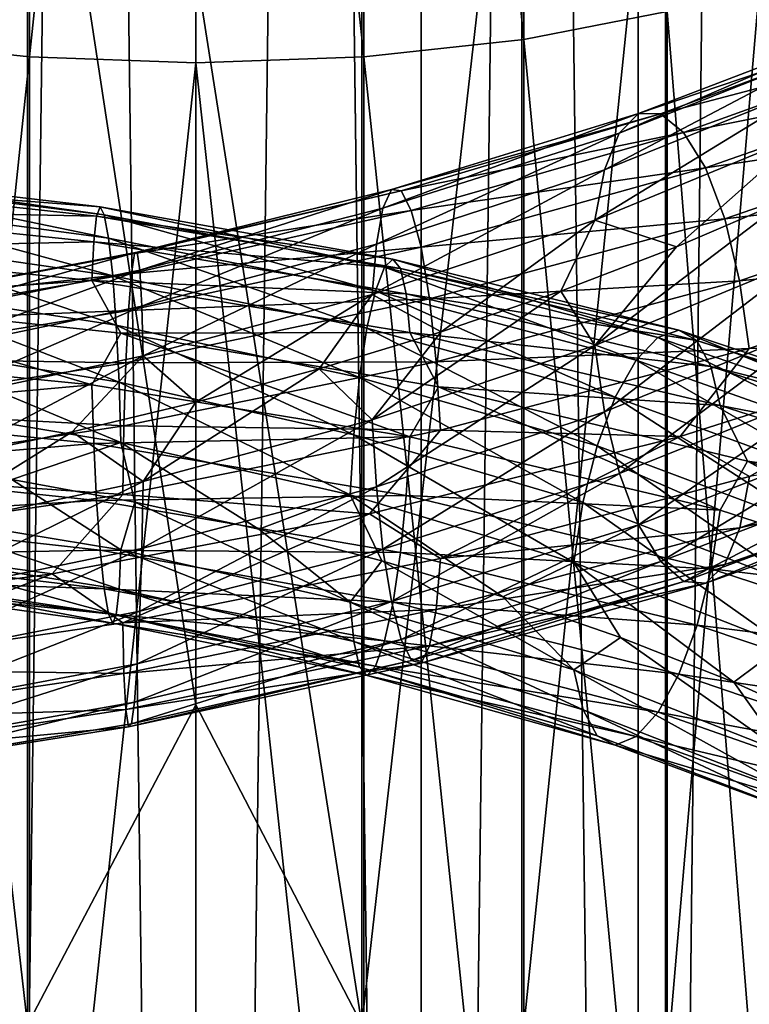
# Model space of a CAD drawing. Header units: metres. Extents: x -40 to 117, y -433 to 89.
# Tile 150 of 256: x -2 to 6, y -269 to -258. Entities that reach past the tile are written whole.
import ezdxf

# ---------------------------------------------------------------- set-up
doc = ezdxf.new("R2010")
doc.units = ezdxf.units.M
doc.layers.add('solid_506114_24501146', color=7, linetype='CONTINUOUS')
doc.layers.add('solid_506114_24501146_02', color=7, linetype='CONTINUOUS')

msp = doc.modelspace()

# ---------------------------------------------------------------- linework, layer by layer
at = {"layer": 'solid_506114_24501146'}
for points in [[(0, -315.351715, 287.333771), (0, -120.55674, 252.986145), (-2.536174, -120.600121, 252.740158)], [(2.536174, -315.395081, 287.087769), (2.536174, -120.600121, 252.740158), (0, -120.55674, 252.986145)], [(2.536174, -315.395081, 287.087769), (0, -120.55674, 252.986145), (0, -315.351715, 287.333771)], [(-2.536174, -315.395081, 287.087769), (0, -315.351715, 287.333771), (-2.536174, -120.600121, 252.740158)], [(4.974885, -315.52356, 286.359222), (4.974885, -120.728577, 252.011612), (2.536174, -120.600121, 252.740158)], [(2.536174, -315.395081, 287.087769), (4.974885, -315.52356, 286.359222), (2.536174, -120.600121, 252.740158)], [(7.222413, -315.732147, 285.176147), (7.222413, -120.937187, 250.828537), (4.974885, -120.728577, 252.011612)], [(4.974885, -315.52356, 286.359222), (7.222413, -315.732147, 285.176147), (4.974885, -120.728577, 252.011612)], [(4.974885, -319.694733, 262.703278), (4.974885, -124.899757, 228.355682), (7.222413, -124.691147, 229.538757)], [(7.222413, -319.486115, 263.886383), (4.974885, -319.694733, 262.703278), (7.222413, -124.691147, 229.538757)], [(2.536174, -319.823181, 261.974762), (2.536174, -125.028221, 227.627151), (4.974885, -124.899757, 228.355682)], [(4.974885, -319.694733, 262.703278), (2.536174, -319.823181, 261.974762), (4.974885, -124.899757, 228.355682)], [(-2.536174, -319.823181, 261.974762), (-2.536174, -125.028221, 227.627151), (0, -125.071594, 227.381149)], [(0, -319.866577, 261.72876), (-2.536174, -319.823181, 261.974762), (0, -125.071594, 227.381149)], [(0, -319.866577, 261.72876), (0, -125.071594, 227.381149), (2.536174, -125.028221, 227.627151)], [(2.536174, -319.823181, 261.974762), (0, -319.866577, 261.72876), (2.536174, -125.028221, 227.627151)], [(-3.669097, -239.94754, 994.788879), (-3.669097, -257.746796, 990.476868), (-1.869106, -240.086594, 995.398132)], [(1.891428, -240.085541, 995.393188), (3.68973, -257.743774, 990.467407), (3.68973, -239.945389, 994.779236)], [(3.68973, -239.945389, 994.779236), (3.68973, -257.743774, 990.467407), (5.302645, -257.430206, 989.502319)], [(-3.669097, -257.746796, 990.476868), (-1.869106, -257.939911, 991.071228), (-1.869106, -240.086594, 995.398132)], [(-1.869106, -240.086594, 995.398132), (-1.869106, -257.939911, 991.071228), (0, -240.132996, 995.601074)], [(-1.869106, -257.939911, 991.071228), (0, -258.004303, 991.269165), (0, -240.132996, 995.601074)], [(0, -240.132996, 995.601074), (1.891428, -257.938416, 991.066406), (1.891428, -240.085541, 995.393188)], [(0, -240.132996, 995.601074), (0, -258.004303, 991.269165), (1.891428, -257.938416, 991.066406)], [(1.891428, -240.085541, 995.393188), (1.891428, -257.938416, 991.066406), (3.68973, -257.743774, 990.467407)], [(-1.891428, -252.813797, 975.294922), (-1.891428, -268.822571, 969.934021), (-3.68973, -253.008453, 975.893982)], [(-1.891428, -252.813797, 975.294922), (0, -256.937988, 973.8396), (0, -265.226959, 971.049133)], [(-1.891428, -252.813797, 975.294922), (0, -265.226959, 971.049133), (-1.891428, -268.822571, 969.934021)], [(0, -256.937988, 973.8396), (1.869106, -252.812302, 975.2901), (1.869106, -268.820648, 969.929321)], [(3.669097, -253.005432, 975.884521), (1.869106, -268.820648, 969.929321), (1.869106, -252.812302, 975.2901)], [(-1.891428, -268.822571, 969.934021), (-3.68973, -269.070129, 970.513184), (-3.68973, -253.008453, 975.893982)], [(3.669097, -253.005432, 975.884521), (3.669097, -269.066284, 970.504089), (1.869106, -268.820648, 969.929321)], [(5.284738, -253.317688, 976.84552), (3.669097, -269.066284, 970.504089), (3.669097, -253.005432, 975.884521)], [(5.284738, -253.317688, 976.84552), (5.284738, -269.46347, 971.433289), (3.669097, -269.066284, 970.504089)], [(6.634851, -253.733368, 978.124878), (5.284738, -269.46347, 971.433289), (5.284738, -253.317688, 976.84552)], [(6.634851, -253.733368, 978.124878), (6.634851, -269.992188, 972.670288), (5.284738, -269.46347, 971.433289)], [(0, -265.226959, 971.049133), (0, -256.937988, 973.8396), (1.869106, -268.820648, 969.929321)], [(5.302645, -257.430206, 989.502319), (6.649134, -274.164124, 982.430908), (6.649134, -257.013397, 988.219666)], [(3.68973, -257.743774, 990.467407), (5.302645, -274.694244, 983.671143), (5.302645, -257.430206, 989.502319)], [(5.302645, -257.430206, 989.502319), (5.302645, -274.694244, 983.671143), (6.649134, -274.164124, 982.430908)], [(-3.669097, -257.746796, 990.476868), (-3.669097, -275.096924, 984.613464), (-1.869106, -257.939911, 991.071228)], [(1.891428, -257.938416, 991.066406), (3.68973, -275.093079, 984.604309), (3.68973, -257.743774, 990.467407)], [(3.68973, -257.743774, 990.467407), (3.68973, -275.093079, 984.604309), (5.302645, -274.694244, 983.671143)], [(4.597339, -259.20932, 997.228271), (4.764488, -258.794952, 997.851685), (7.252294, -257.81604, 996.949402)], [(6.997867, -258.240875, 996.366638), (4.597339, -259.20932, 997.228271), (7.252294, -257.81604, 996.949402)], [(-3.669097, -275.096924, 984.613464), (-1.869106, -275.34256, 985.188171), (-1.869106, -257.939911, 991.071228)], [(-1.869106, -257.939911, 991.071228), (-1.869106, -275.34256, 985.188171), (0, -258.004303, 991.269165)], [(0, -258.004303, 991.269165), (1.891428, -275.340637, 985.183472), (1.891428, -257.938416, 991.066406)], [(1.891428, -257.938416, 991.066406), (1.891428, -275.340637, 985.183472), (3.68973, -275.093079, 984.604309)], [(-1.869106, -275.34256, 985.188171), (0, -275.424469, 985.379517), (0, -258.004303, 991.269165)], [(0, -258.004303, 991.269165), (0, -275.424469, 985.379517), (1.891428, -275.340637, 985.183472)], [(4.489255, -259.776245, 996.733643), (4.597339, -259.20932, 997.228271), (6.997867, -258.240875, 996.366638)], [(6.833347, -258.813446, 995.899658), (4.489255, -259.776245, 996.733643), (6.997867, -258.240875, 996.366638)], [(2.105852, -259.639404, 998.282104), (2.200916, -259.431427, 999.018311), (4.979569, -258.577423, 998.558533)], [(4.764488, -258.794952, 997.851685), (2.105852, -259.639404, 998.282104), (4.979569, -258.577423, 998.558533)], [(4.979569, -258.577423, 998.558533), (2.200916, -259.431427, 999.018311), (5.227397, -258.579376, 999.297729)], [(2.200916, -259.431427, 999.018311), (2.310453, -259.444824, 999.790283), (5.227397, -258.579376, 999.297729)], [(5.227397, -258.579376, 999.297729), (2.310453, -259.444824, 999.790283), (5.486394, -258.787933, 1000.009277)], [(2.031974, -260.046783, 997.634888), (2.105852, -259.639404, 998.282104), (4.764488, -258.794952, 997.851685)], [(4.597339, -259.20932, 997.228271), (2.031974, -260.046783, 997.634888), (4.764488, -258.794952, 997.851685)], [(2.310453, -259.444824, 999.790283), (2.424927, -259.665833, 1000.535278), (5.486394, -258.787933, 1000.009277)], [(5.486394, -258.787933, 1000.009277), (2.424927, -259.665833, 1000.535278), (5.73442, -259.187225, 1000.631897)], [(6.833347, -258.813446, 995.899658), (5.405949, -260.07486, 996.137573), (4.489255, -259.776245, 996.733643)], [(6.833347, -258.813446, 995.899658), (6.64679, -259.541809, 995.652405), (5.405949, -260.07486, 996.137573)], [(1.984203, -260.609711, 997.123657), (2.031974, -260.046783, 997.634888), (4.597339, -259.20932, 997.228271)], [(4.489255, -259.776245, 996.733643), (1.984203, -260.609711, 997.123657), (4.597339, -259.20932, 997.228271)], [(2.424927, -259.665833, 1000.535278), (2.534552, -260.077545, 1001.189026), (5.73442, -259.187225, 1000.631897)], [(5.73442, -259.187225, 1000.631897), (2.534552, -260.077545, 1001.189026), (5.949878, -259.758636, 1001.105835)], [(-4.329772, -259.246552, 965.647644), (-1.074757, -259.625153, 964.966003), (-4.492454, -259.362061, 964.934509)], [(-1.028271, -259.713837, 965.731812), (-1.074757, -259.625153, 964.966003), (-4.329772, -259.246552, 965.647644)], [(-4.1425, -259.32489, 966.392944), (-1.028271, -259.713837, 965.731812), (-4.329772, -259.246552, 965.647644)], [(-0.97973, -259.979034, 966.469604), (-1.028271, -259.713837, 965.731812), (-4.1425, -259.32489, 966.392944)], [(-3.946945, -259.579926, 967.10968), (-0.97973, -259.979034, 966.469604), (-4.1425, -259.32489, 966.392944)], [(-4.492454, -259.362061, 964.934509), (-1.115139, -259.730896, 964.234619), (-4.619023, -259.657196, 964.305176)], [(-1.074757, -259.625153, 964.966003), (-1.115139, -259.730896, 964.234619), (-4.492454, -259.362061, 964.934509)], [(2.200916, -259.431427, 999.018311), (-0.656542, -260.13324, 998.959839), (2.310453, -259.444824, 999.790283)], [(-0.628184, -260.33728, 998.216858), (-0.656542, -260.13324, 998.959839), (2.200916, -259.431427, 999.018311)], [(2.105852, -259.639404, 998.282104), (-0.628184, -260.33728, 998.216858), (2.200916, -259.431427, 999.018311)], [(2.310453, -259.444824, 999.790283), (-0.689218, -260.151062, 999.73877), (2.424927, -259.665833, 1000.535278)], [(-0.656542, -260.13324, 998.959839), (-0.689218, -260.151062, 999.73877), (2.310453, -259.444824, 999.790283)], [(4.489932, -261.184448, 996.302124), (5.405949, -260.07486, 996.137573), (6.64679, -259.541809, 995.652405)], [(6.834376, -260.215851, 995.47467), (4.489932, -261.184448, 996.302124), (6.64679, -259.541809, 995.652405)], [(-4.619023, -259.657196, 964.305176), (-1.146556, -260.017517, 963.590759), (-4.701069, -260.098206, 963.805664)], [(-1.115139, -259.730896, 964.234619), (-1.146556, -260.017517, 963.590759), (-4.619023, -259.657196, 964.305176)], [(-0.933281, -260.400208, 967.115479), (-0.97973, -259.979034, 966.469604), (-3.946945, -259.579926, 967.10968)], [(-3.759822, -259.992004, 967.735779), (-0.933281, -260.400208, 967.115479), (-3.946945, -259.579926, 967.10968)], [(-1.074757, -259.625153, 964.966003), (2.218662, -260.212769, 964.869751), (-1.115139, -259.730896, 964.234619)], [(2.122699, -260.302216, 965.63092), (2.218662, -260.212769, 964.869751), (-1.074757, -259.625153, 964.966003)], [(-1.028271, -259.713837, 965.731812), (2.122699, -260.302216, 965.63092), (-1.074757, -259.625153, 964.966003)], [(-0.606146, -260.741516, 997.563538), (-0.628184, -260.33728, 998.216858), (2.105852, -259.639404, 998.282104)], [(2.031974, -260.046783, 997.634888), (-0.606146, -260.741516, 997.563538), (2.105852, -259.639404, 998.282104)], [(-1.115139, -259.730896, 964.234619), (2.302023, -260.31778, 964.141846), (-1.146556, -260.017517, 963.590759)], [(2.218662, -260.212769, 964.869751), (2.302023, -260.31778, 964.141846), (-1.115139, -259.730896, 964.234619)], [(2.022493, -260.568085, 966.363159), (2.122699, -260.302216, 965.63092), (-1.028271, -259.713837, 965.731812)], [(-0.97973, -259.979034, 966.469604), (2.022493, -260.568085, 966.363159), (-1.028271, -259.713837, 965.731812)], [(2.424927, -259.665833, 1000.535278), (-0.723366, -260.376648, 1000.490356), (2.534552, -260.077545, 1001.189026)], [(-0.689218, -260.151062, 999.73877), (-0.723366, -260.376648, 1000.490356), (2.424927, -259.665833, 1000.535278)], [(2.534552, -260.077545, 1001.189026), (2.629782, -260.660431, 1001.689087), (5.949878, -259.758636, 1001.105835)], [(5.949878, -259.758636, 1001.105835), (2.629782, -260.660431, 1001.689087), (6.117508, -260.456421, 1001.398071)], [(4.489255, -259.776245, 996.733643), (2.760897, -261.030914, 996.726135), (1.984203, -260.609711, 997.123657)], [(4.489255, -259.776245, 996.733643), (4.105868, -260.57196, 996.497009), (2.760897, -261.030914, 996.726135)], [(4.489255, -259.776245, 996.733643), (5.405949, -260.07486, 996.137573), (4.105868, -260.57196, 996.497009)], [(1.926608, -260.989807, 967.003235), (2.022493, -260.568085, 966.363159), (-0.97973, -259.979034, 966.469604)], [(-0.933281, -260.400208, 967.115479), (1.926608, -260.989807, 967.003235), (-0.97973, -259.979034, 966.469604)], [(-1.146556, -260.017517, 963.590759), (-1.166922, -260.451904, 963.081299), (-4.701069, -260.098206, 963.805664)], [(-4.701069, -260.098206, 963.805664), (-1.166922, -260.451904, 963.081299), (-4.384789, -260.676208, 963.382019)], [(-0.89297, -260.954559, 967.607727), (-0.933281, -260.400208, 967.115479), (-3.759822, -259.992004, 967.735779)], [(-3.597425, -260.539063, 968.211365), (-0.89297, -260.954559, 967.607727), (-3.759822, -259.992004, 967.735779)], [(-1.146556, -260.017517, 963.590759), (2.366879, -260.603699, 963.499939), (-1.166922, -260.451904, 963.081299)], [(2.302023, -260.31778, 964.141846), (2.366879, -260.603699, 963.499939), (-1.146556, -260.017517, 963.590759)], [(2.534552, -260.077545, 1001.189026), (-0.756067, -260.792725, 1001.149719), (2.629782, -260.660431, 1001.689087)], [(-0.723366, -260.376648, 1000.490356), (-0.756067, -260.792725, 1001.149719), (2.534552, -260.077545, 1001.189026)], [(-0.591896, -261.302277, 997.047302), (-0.606146, -260.741516, 997.563538), (2.031974, -260.046783, 997.634888)], [(1.984203, -260.609711, 997.123657), (-0.591896, -261.302277, 997.047302), (2.031974, -260.046783, 997.634888)], [(4.489932, -261.184448, 996.302124), (4.105868, -260.57196, 996.497009), (5.405949, -260.07486, 996.137573)], [(-0.689218, -260.151062, 999.73877), (-3.664656, -260.692169, 999.142273), (-0.723366, -260.376648, 1000.490356)], [(-3.490916, -260.677185, 998.382263), (-3.664656, -260.692169, 999.142273), (-0.689218, -260.151062, 999.73877)], [(-0.656542, -260.13324, 998.959839), (-3.490916, -260.677185, 998.382263), (-0.689218, -260.151062, 999.73877)], [(-3.340134, -260.883148, 997.655151), (-3.490916, -260.677185, 998.382263), (-0.656542, -260.13324, 998.959839)], [(-0.628184, -260.33728, 998.216858), (-3.340134, -260.883148, 997.655151), (-0.656542, -260.13324, 998.959839)], [(2.022493, -260.568085, 966.363159), (4.952296, -261.350708, 966.784424), (2.122699, -260.302216, 965.63092)], [(2.122699, -260.302216, 965.63092), (5.197662, -261.093781, 966.083862), (2.218662, -260.212769, 964.869751)], [(4.952296, -261.350708, 966.784424), (5.197662, -261.093781, 966.083862), (2.122699, -260.302216, 965.63092)], [(2.218662, -260.212769, 964.869751), (5.432636, -261.013367, 965.352356), (2.302023, -260.31778, 964.141846)], [(5.197662, -261.093781, 966.083862), (5.432636, -261.013367, 965.352356), (2.218662, -260.212769, 964.869751)], [(2.302023, -260.31778, 964.141846), (5.636755, -261.126801, 964.649292), (2.366879, -260.603699, 963.499939)], [(5.432636, -261.013367, 965.352356), (5.636755, -261.126801, 964.649292), (2.302023, -260.31778, 964.141846)], [(4.598595, -261.931213, 996.394104), (4.489932, -261.184448, 996.302124), (6.834376, -260.215851, 995.47467)], [(6.999779, -260.951263, 995.545227), (4.598595, -261.931213, 996.394104), (6.834376, -260.215851, 995.47467)], [(-0.723366, -260.376648, 1000.490356), (-3.846225, -260.914185, 999.873535), (-0.756067, -260.792725, 1001.149719)], [(-3.664656, -260.692169, 999.142273), (-3.846225, -260.914185, 999.873535), (-0.723366, -260.376648, 1000.490356)], [(-3.222954, -261.288239, 997.013489), (-3.340134, -260.883148, 997.655151), (-0.628184, -260.33728, 998.216858)], [(-0.606146, -260.741516, 997.563538), (-3.222954, -261.288239, 997.013489), (-0.628184, -260.33728, 998.216858)], [(1.843392, -261.544495, 967.489807), (1.926608, -260.989807, 967.003235), (-0.933281, -260.400208, 967.115479)], [(-0.89297, -260.954559, 967.607727), (1.843392, -261.544495, 967.489807), (-0.933281, -260.400208, 967.115479)], [(-1.166922, -260.451904, 963.081299), (-0.840508, -261.045624, 962.717712), (-4.384789, -260.676208, 963.382019)], [(-0.861643, -261.598389, 967.912231), (-0.89297, -260.954559, 967.607727), (-3.597425, -260.539063, 968.211365)], [(-3.471219, -261.177917, 968.503418), (-0.861643, -261.598389, 967.912231), (-3.597425, -260.539063, 968.211365)], [(-1.166922, -260.451904, 963.081299), (2.408921, -261.037537, 962.990906), (-0.840508, -261.045624, 962.717712)], [(2.366879, -260.603699, 963.499939), (2.408921, -261.037537, 962.990906), (-1.166922, -260.451904, 963.081299)], [(2.629782, -260.660431, 1001.689087), (2.703873, -261.367981, 1002.000488), (6.117508, -260.456421, 1001.398071)], [(6.117508, -260.456421, 1001.398071), (2.703873, -261.367981, 1002.000488), (6.226172, -261.216553, 1001.493347)], [(1.984203, -260.609711, 997.123657), (0.00202, -261.823761, 996.777527), (-0.591896, -261.302277, 997.047302)], [(1.984203, -260.609711, 997.123657), (1.388553, -261.448608, 996.820557), (0.00202, -261.823761, 996.777527)], [(1.984203, -260.609711, 997.123657), (2.760897, -261.030914, 996.726135), (1.388553, -261.448608, 996.820557)], [(1.926608, -260.989807, 967.003235), (4.717509, -261.764252, 967.393372), (2.022493, -260.568085, 966.363159)], [(1.984501, -262.02063, 996.686462), (2.760897, -261.030914, 996.726135), (4.105868, -260.57196, 996.497009)], [(4.489932, -261.184448, 996.302124), (1.984501, -262.02063, 996.686462), (4.105868, -260.57196, 996.497009)], [(4.717509, -261.764252, 967.393372), (4.952296, -261.350708, 966.784424), (2.022493, -260.568085, 966.363159)], [(2.366879, -260.603699, 963.499939), (5.795563, -261.419983, 964.025696), (2.408921, -261.037537, 962.990906)], [(5.636755, -261.126801, 964.649292), (5.795563, -261.419983, 964.025696), (2.366879, -260.603699, 963.499939)], [(-4.384789, -260.676208, 963.382019), (-1.167049, -261.625946, 962.642151), (-4.70158, -261.277283, 963.369019)], [(-4.384789, -260.676208, 963.382019), (-0.840508, -261.045624, 962.717712), (-1.167049, -261.625946, 962.642151)], [(-3.147183, -261.848785, 996.503967), (-3.222954, -261.288239, 997.013489), (-0.606146, -260.741516, 997.563538)], [(-0.591896, -261.302277, 997.047302), (-3.147183, -261.848785, 996.503967), (-0.606146, -260.741516, 997.563538)], [(2.629782, -260.660431, 1001.689087), (-0.784475, -261.379364, 1001.653809), (2.703873, -261.367981, 1002.000488)], [(-0.756067, -260.792725, 1001.149719), (-0.784475, -261.379364, 1001.653809), (2.629782, -260.660431, 1001.689087)], [(-0.756067, -260.792725, 1001.149719), (-4.020103, -261.326233, 1000.512878), (-0.784475, -261.379364, 1001.653809)], [(-3.846225, -260.914185, 999.873535), (-4.020103, -261.326233, 1000.512878), (-0.756067, -260.792725, 1001.149719)], [(1.778722, -262.188416, 967.789185), (1.843392, -261.544495, 967.489807), (-0.89297, -260.954559, 967.607727)], [(-0.861643, -261.598389, 967.912231), (1.778722, -262.188416, 967.789185), (-0.89297, -260.954559, 967.607727)], [(4.766225, -262.623688, 996.678284), (4.598595, -261.931213, 996.394104), (6.999779, -260.951263, 995.545227)], [(7.254938, -261.627899, 995.794067), (4.766225, -262.623688, 996.678284), (6.999779, -260.951263, 995.545227)], [(-0.840508, -261.045624, 962.717712), (2.409183, -262.210938, 962.547729), (-1.167049, -261.625946, 962.642151)], [(2.408921, -261.037537, 962.990906), (2.731763, -261.648376, 962.683411), (-0.840508, -261.045624, 962.717712)], [(-0.840508, -261.045624, 962.717712), (2.731763, -261.648376, 962.683411), (2.409183, -262.210938, 962.547729)], [(1.984501, -262.02063, 996.686462), (1.388553, -261.448608, 996.820557), (2.760897, -261.030914, 996.726135)], [(1.843392, -261.544495, 967.489807), (4.513748, -262.312195, 967.852112), (1.926608, -260.989807, 967.003235)], [(4.513748, -262.312195, 967.852112), (4.717509, -261.764252, 967.393372), (1.926608, -260.989807, 967.003235)], [(2.408921, -261.037537, 962.990906), (5.898508, -261.859375, 963.527283), (2.731763, -261.648376, 962.683411)], [(5.795563, -261.419983, 964.025696), (5.898508, -261.859375, 963.527283), (2.408921, -261.037537, 962.990906)], [(4.952296, -261.350708, 966.784424), (7.704054, -262.324219, 967.710388), (5.197662, -261.093781, 966.083862)], [(5.197662, -261.093781, 966.083862), (8.085759, -262.085693, 967.06665), (5.432636, -261.013367, 965.352356)], [(7.704054, -262.324219, 967.710388), (8.085759, -262.085693, 967.06665), (5.197662, -261.093781, 966.083862)], [(5.432636, -261.013367, 965.352356), (8.451296, -262.023926, 966.388611), (5.636755, -261.126801, 964.649292)], [(8.085759, -262.085693, 967.06665), (8.451296, -262.023926, 966.388611), (5.432636, -261.013367, 965.352356)], [(-0.841386, -262.274017, 968.013062), (-0.861643, -261.598389, 967.912231), (-3.471219, -261.177917, 968.503418)], [(-3.389611, -261.851135, 968.596924), (-0.841386, -262.274017, 968.013062), (-3.471219, -261.177917, 968.503418)], [(2.032529, -262.774109, 996.789673), (1.984501, -262.02063, 996.686462), (4.489932, -261.184448, 996.302124)], [(4.598595, -261.931213, 996.394104), (2.032529, -262.774109, 996.789673), (4.489932, -261.184448, 996.302124)], [(8.762475, -261.154236, 1000.501465), (5.45041, -262.209198, 1001.580933), (6.226848, -262.657654, 1001.051758)], [(5.636755, -261.126801, 964.649292), (8.768834, -262.154785, 965.730835), (5.795563, -261.419983, 964.025696)], [(8.451296, -262.023926, 966.388611), (8.768834, -262.154785, 965.730835), (5.636755, -261.126801, 964.649292)], [(-4.70158, -261.277283, 963.369019), (-1.167049, -261.625946, 962.642151), (-4.619972, -261.936981, 963.461121)], [(-0.591896, -261.302277, 997.047302), (-2.765433, -262.446655, 996.280457), (-3.147183, -261.848785, 996.503967)], [(-0.591896, -261.302277, 997.047302), (-1.389341, -262.157013, 996.596924), (-2.765433, -262.446655, 996.280457)], [(-0.591896, -261.302277, 997.047302), (0.00202, -261.823761, 996.777527), (-1.389341, -262.157013, 996.596924)], [(2.703873, -261.367981, 1002.000488), (2.751901, -262.135376, 1002.10675), (6.226172, -261.216553, 1001.493347)], [(6.226172, -261.216553, 1001.493347), (2.751901, -262.135376, 1002.10675), (5.45041, -262.209198, 1001.580933)], [(-4.020103, -261.326233, 1000.512878), (-4.171149, -261.90863, 1000.999084), (-0.784475, -261.379364, 1001.653809)], [(-0.784475, -261.379364, 1001.653809), (-4.171149, -261.90863, 1000.999084), (-0.806576, -262.089783, 1001.967529)], [(2.703873, -261.367981, 1002.000488), (-0.806576, -262.089783, 1001.967529), (2.751901, -262.135376, 1002.10675)], [(-0.784475, -261.379364, 1001.653809), (-0.806576, -262.089783, 1001.967529), (2.703873, -261.367981, 1002.000488)], [(4.717509, -261.764252, 967.393372), (7.338808, -262.720947, 968.264038), (4.952296, -261.350708, 966.784424)], [(7.338808, -262.720947, 968.264038), (7.704054, -262.324219, 967.710388), (4.952296, -261.350708, 966.784424)], [(5.795563, -261.419983, 964.025696), (9.015885, -262.463043, 965.141174), (5.898508, -261.859375, 963.527283)], [(8.768834, -262.154785, 965.730835), (9.015885, -262.463043, 965.141174), (5.795563, -261.419983, 964.025696)], [(-0.591985, -262.712646, 996.605408), (0.00202, -261.823761, 996.777527), (1.388553, -261.448608, 996.820557)], [(1.984501, -262.02063, 996.686462), (-0.591985, -262.712646, 996.605408), (1.388553, -261.448608, 996.820557)], [(-1.167049, -261.625946, 962.642151), (-1.146792, -262.287689, 962.741821), (-4.619972, -261.936981, 963.461121)], [(-1.167049, -261.625946, 962.642151), (2.409183, -262.210938, 962.547729), (-1.146792, -262.287689, 962.741821)], [(1.736904, -262.863922, 967.885864), (1.778722, -262.188416, 967.789185), (-0.861643, -261.598389, 967.912231)], [(-0.841386, -262.274017, 968.013062), (1.736904, -262.863922, 967.885864), (-0.861643, -261.598389, 967.912231)], [(1.778722, -262.188416, 967.789185), (4.355395, -262.951202, 968.128967), (1.843392, -261.544495, 967.489807)], [(4.355395, -262.951202, 968.128967), (4.513748, -262.312195, 967.852112), (1.843392, -261.544495, 967.489807)], [(2.731763, -261.648376, 962.683411), (5.899148, -263.036469, 963.078552), (2.409183, -262.210938, 962.547729)], [(2.731763, -261.648376, 962.683411), (6.205153, -262.487183, 963.268555), (5.899148, -263.036469, 963.078552)], [(5.898508, -261.859375, 963.527283), (6.205153, -262.487183, 963.268555), (2.731763, -261.648376, 962.683411)], [(4.981683, -263.199738, 997.141907), (4.766225, -262.623688, 996.678284), (7.254938, -261.627899, 995.794067)], [(7.582899, -262.184784, 996.210999), (4.981683, -263.199738, 997.141907), (7.254938, -261.627899, 995.794067)], [(-3.389611, -261.851135, 968.596924), (-2.067394, -262.691284, 968.123901), (-0.841386, -262.274017, 968.013062)], [(-0.591985, -262.712646, 996.605408), (-1.389341, -262.157013, 996.596924), (0.00202, -261.823761, 996.777527)], [(4.513748, -262.312195, 967.852112), (7.021825, -263.255096, 968.673828), (4.717509, -261.764252, 967.393372)], [(7.021825, -263.255096, 968.673828), (7.338808, -262.720947, 968.264038), (4.717509, -261.764252, 967.393372)], [(5.898508, -261.859375, 963.527283), (9.176032, -262.91394, 964.663208), (6.205153, -262.487183, 963.268555)], [(9.015885, -262.463043, 965.141174), (9.176032, -262.91394, 964.663208), (5.898508, -261.859375, 963.527283)], [(-4.619972, -261.936981, 963.461121), (-1.146792, -262.287689, 962.741821), (-4.493766, -262.570404, 963.746704)], [(-4.171149, -261.90863, 1000.999084), (-4.288666, -262.614868, 1001.298218), (-0.806576, -262.089783, 1001.967529)], [(2.10662, -263.476166, 997.093018), (2.032529, -262.774109, 996.789673), (4.598595, -261.931213, 996.394104)], [(4.766225, -262.623688, 996.678284), (2.10662, -263.476166, 997.093018), (4.598595, -261.931213, 996.394104)], [(-0.806576, -262.089783, 1001.967529), (-4.288666, -262.614868, 1001.298218), (-0.820903, -262.859039, 1002.074219)], [(-0.806576, -262.089783, 1001.967529), (-0.820903, -262.859039, 1002.074219), (2.751901, -262.135376, 1002.10675)], [(-0.606312, -263.467865, 996.709106), (-0.591985, -262.712646, 996.605408), (1.984501, -262.02063, 996.686462)], [(2.032529, -262.774109, 996.789673), (-0.606312, -263.467865, 996.709106), (1.984501, -262.02063, 996.686462)], [(-3.147657, -263.255402, 996.058228), (-2.765433, -262.446655, 996.280457), (-1.389341, -262.157013, 996.596924)], [(-0.591985, -262.712646, 996.605408), (-3.147657, -263.255402, 996.058228), (-1.389341, -262.157013, 996.596924)], [(2.751901, -262.135376, 1002.10675), (-0.820903, -262.859039, 1002.074219), (1.954, -263.078766, 1002.042908)], [(1.736904, -262.863922, 967.885864), (4.253, -263.623962, 968.210022), (1.778722, -262.188416, 967.789185)], [(4.253, -263.623962, 968.210022), (4.355395, -262.951202, 968.128967), (1.778722, -262.188416, 967.789185)], [(2.751901, -262.135376, 1002.10675), (1.954, -263.078766, 1002.042908), (5.45041, -262.209198, 1001.580933)], [(-1.146792, -262.287689, 962.741821), (-1.115464, -262.925995, 963.039917), (-4.493766, -262.570404, 963.746704)], [(-0.841386, -262.274017, 968.013062), (-2.067394, -262.691284, 968.123901), (-0.683117, -262.94632, 967.877502)], [(2.409183, -262.210938, 962.547729), (2.367365, -262.87262, 962.643188), (-1.146792, -262.287689, 962.741821)], [(-1.146792, -262.287689, 962.741821), (2.367365, -262.87262, 962.643188), (-1.115464, -262.925995, 963.039917)], [(-0.841386, -262.274017, 968.013062), (-0.683117, -262.94632, 967.877502), (0.708355, -263.251038, 967.765137)], [(-0.841386, -262.274017, 968.013062), (0.708355, -263.251038, 967.765137), (1.736904, -262.863922, 967.885864)], [(5.45041, -262.209198, 1001.580933), (1.954, -263.078766, 1002.042908), (2.752199, -263.58075, 1001.658936)], [(2.409183, -262.210938, 962.547729), (5.899148, -263.036469, 963.078552), (2.367365, -262.87262, 962.643188)], [(5.45041, -262.209198, 1001.580933), (2.752199, -263.58075, 1001.658936), (6.226848, -262.657654, 1001.051758)], [(4.355395, -262.951202, 968.128967), (6.775484, -263.884247, 968.911499), (4.513748, -262.312195, 967.852112)], [(6.775484, -263.884247, 968.911499), (7.021825, -263.255096, 968.673828), (4.513748, -262.312195, 967.852112)], [(6.205153, -262.487183, 963.268555), (9.177028, -264.098938, 964.207214), (5.899148, -263.036469, 963.078552)], [(9.176032, -262.91394, 964.663208), (9.457742, -263.557861, 964.443909), (6.205153, -262.487183, 963.268555)], [(-4.493766, -262.570404, 963.746704), (-1.115464, -262.925995, 963.039917), (-4.331368, -263.12207, 964.212769)], [(-4.288666, -262.614868, 1001.298218), (-4.364844, -263.380402, 1001.394714), (-0.820903, -262.859039, 1002.074219)], [(2.20185, -264.063995, 997.582581), (2.10662, -263.476166, 997.093018), (4.766225, -262.623688, 996.678284)], [(4.981683, -263.199738, 997.141907), (2.20185, -264.063995, 997.582581), (4.766225, -262.623688, 996.678284)], [(-3.390122, -263.063324, 968.14801), (-0.841512, -263.482117, 967.561218), (-2.067394, -262.691284, 968.123901)], [(-3.223835, -264.007172, 996.151672), (-3.147657, -263.255402, 996.058228), (-0.591985, -262.712646, 996.605408)], [(-0.606312, -263.467865, 996.709106), (-3.223835, -264.007172, 996.151672), (-0.591985, -262.712646, 996.605408)], [(-0.841512, -263.482117, 967.561218), (-0.683117, -262.94632, 967.877502), (-2.067394, -262.691284, 968.123901)], [(6.226848, -262.657654, 1001.051758), (2.752199, -263.58075, 1001.658936), (6.118765, -263.233887, 1000.546875)], [(-0.820903, -262.859039, 1002.074219), (-4.364844, -263.380402, 1001.394714), (-1.613452, -263.75116, 1001.864014)], [(-0.820903, -262.859039, 1002.074219), (-1.613452, -263.75116, 1001.864014), (1.954, -263.078766, 1002.042908)], [(-0.628413, -264.172729, 997.014709), (-0.606312, -263.467865, 996.709106), (2.032529, -262.774109, 996.789673)], [(2.10662, -263.476166, 997.093018), (-0.628413, -264.172729, 997.014709), (2.032529, -262.774109, 996.789673)], [(1.736904, -262.863922, 967.885864), (0.708355, -263.251038, 967.765137), (2.092335, -263.606079, 967.786499)], [(1.736904, -262.863922, 967.885864), (2.092335, -263.606079, 967.786499), (3.454039, -264.011322, 967.93927)], [(1.736904, -262.863922, 967.885864), (3.454039, -264.011322, 967.93927), (4.253, -263.623962, 968.210022)], [(-1.115464, -262.925995, 963.039917), (-1.075153, -263.485138, 963.522644), (-4.331368, -263.12207, 964.212769)], [(2.367365, -262.87262, 962.643188), (2.302695, -263.511017, 962.936157), (-1.115464, -262.925995, 963.039917)], [(-1.115464, -262.925995, 963.039917), (2.302695, -263.511017, 962.936157), (-1.075153, -263.485138, 963.522644)], [(-0.841512, -263.482117, 967.561218), (1.737166, -264.071136, 967.429932), (-0.683117, -262.94632, 967.877502)], [(1.737166, -264.071136, 967.429932), (0.708355, -263.251038, 967.765137), (-0.683117, -262.94632, 967.877502)], [(2.367365, -262.87262, 962.643188), (5.796753, -263.695892, 963.158142), (2.302695, -263.511017, 962.936157)], [(5.899148, -263.036469, 963.078552), (5.796753, -263.695892, 963.158142), (2.367365, -262.87262, 962.643188)], [(4.253, -263.623962, 968.210022), (6.616192, -264.551605, 968.965881), (4.355395, -262.951202, 968.128967)], [(6.616192, -264.551605, 968.965881), (6.775484, -263.884247, 968.911499), (4.355395, -262.951202, 968.128967)], [(-3.472168, -263.513672, 967.638672), (-0.861878, -263.926117, 967.041809), (-3.390122, -263.063324, 968.14801)], [(-0.861878, -263.926117, 967.041809), (-0.841512, -263.482117, 967.561218), (-3.390122, -263.063324, 968.14801)], [(1.954, -263.078766, 1002.042908), (-1.613452, -263.75116, 1001.864014), (-0.820993, -264.304169, 1001.621399)], [(1.954, -263.078766, 1002.042908), (-0.820993, -264.304169, 1001.621399), (2.752199, -263.58075, 1001.658936)], [(5.899148, -263.036469, 963.078552), (9.177028, -264.098938, 964.207214), (5.796753, -263.695892, 963.158142)], [(-4.331368, -263.12207, 964.212769), (-1.075153, -263.485138, 963.522644), (-4.144246, -263.547394, 964.82959)], [(2.311475, -264.489624, 998.226929), (2.20185, -264.063995, 997.582581), (4.981683, -263.199738, 997.141907)], [(5.22971, -263.612244, 997.755371), (2.311475, -264.489624, 998.226929), (4.981683, -263.199738, 997.141907)], [(1.737166, -264.071136, 967.429932), (2.092335, -263.606079, 967.786499), (0.708355, -263.251038, 967.765137)], [(6.118765, -263.233887, 1000.546875), (2.704428, -264.153473, 1001.137268), (5.951615, -263.648193, 999.913757)], [(2.752199, -263.58075, 1001.658936), (2.704428, -264.153473, 1001.137268), (6.118765, -263.233887, 1000.546875)], [(-4.364844, -263.380402, 1001.394714), (-5.131005, -264.221619, 1001.047424), (-1.613452, -263.75116, 1001.864014)], [(-1.075153, -263.485138, 963.522644), (-1.028705, -263.919952, 964.158936), (-4.144246, -263.547394, 964.82959)], [(-3.598737, -263.808624, 967.000916), (-0.893296, -264.212646, 966.389465), (-3.472168, -263.513672, 967.638672)], [(-0.893296, -264.212646, 966.389465), (-0.861878, -263.926117, 967.041809), (-3.472168, -263.513672, 967.638672)], [(-3.341352, -264.707947, 996.442749), (-3.223835, -264.007172, 996.151672), (-0.606312, -263.467865, 996.709106)], [(-0.628413, -264.172729, 997.014709), (-3.341352, -264.707947, 996.442749), (-0.606312, -263.467865, 996.709106)], [(-1.075153, -263.485138, 963.522644), (2.219479, -264.070404, 963.413208), (-1.028705, -263.919952, 964.158936)], [(2.302695, -263.511017, 962.936157), (2.219479, -264.070404, 963.413208), (-1.075153, -263.485138, 963.522644)], [(-0.861878, -263.926117, 967.041809), (1.779208, -264.514465, 966.910889), (-0.841512, -263.482117, 967.561218)], [(1.779208, -264.514465, 966.910889), (1.737166, -264.071136, 967.429932), (-0.841512, -263.482117, 967.561218)], [(-0.656821, -264.764343, 997.508362), (-0.628413, -264.172729, 997.014709), (2.10662, -263.476166, 997.093018)], [(2.20185, -264.063995, 997.582581), (-0.656821, -264.764343, 997.508362), (2.10662, -263.476166, 997.093018)], [(2.302695, -263.511017, 962.936157), (5.6384, -264.329468, 963.428589), (2.219479, -264.070404, 963.413208)], [(5.796753, -263.695892, 963.158142), (5.6384, -264.329468, 963.428589), (2.302695, -263.511017, 962.936157)], [(-4.144246, -263.547394, 964.82959), (-1.028705, -263.919952, 964.158936), (-3.948691, -263.819916, 965.539856)], [(2.752199, -263.58075, 1001.658936), (-0.820993, -264.304169, 1001.621399), (2.704428, -264.153473, 1001.137268)], [(1.737166, -264.071136, 967.429932), (4.25364, -264.833405, 967.748901), (2.092335, -263.606079, 967.786499)], [(4.25364, -264.833405, 967.748901), (3.454039, -264.011322, 967.93927), (2.092335, -263.606079, 967.786499)], [(2.425949, -264.72879, 998.966309), (2.311475, -264.489624, 998.226929), (5.22971, -263.612244, 997.755371)], [(5.488706, -263.838165, 998.461609), (2.425949, -264.72879, 998.966309), (5.22971, -263.612244, 997.755371)], [(4.253, -263.623962, 968.210022), (3.454039, -264.011322, 967.93927), (4.778854, -264.466614, 968.220825)], [(4.253, -263.623962, 968.210022), (4.778854, -264.466614, 968.220825), (6.052779, -264.971039, 968.626831)], [(4.253, -263.623962, 968.210022), (6.052779, -264.971039, 968.626831), (6.616192, -264.551605, 968.965881)], [(-1.613452, -263.75116, 1001.864014), (-5.131005, -264.221619, 1001.047424), (-4.365318, -264.820801, 1000.938232)], [(-1.613452, -263.75116, 1001.864014), (-4.365318, -264.820801, 1000.938232), (-0.820993, -264.304169, 1001.621399)], [(5.951615, -263.648193, 999.913757), (2.63055, -264.560883, 1000.480225), (5.736533, -263.856171, 999.200989)], [(2.704428, -264.153473, 1001.137268), (2.63055, -264.560883, 1000.480225), (5.951615, -263.648193, 999.913757)], [(5.796753, -263.695892, 963.158142), (9.017736, -264.753845, 964.259888), (5.6384, -264.329468, 963.428589)], [(9.177028, -264.098938, 964.207214), (9.017736, -264.753845, 964.259888), (5.796753, -263.695892, 963.158142)], [(-3.948691, -263.819916, 965.539856), (-0.980163, -264.203125, 964.890015), (-3.761419, -263.914429, 966.283569)], [(-1.028705, -263.919952, 964.158936), (-0.980163, -264.203125, 964.890015), (-3.948691, -263.819916, 965.539856)], [(-3.761419, -263.914429, 966.283569), (-0.933677, -264.308441, 965.654053), (-3.598737, -263.808624, 967.000916)], [(-0.933677, -264.308441, 965.654053), (-0.893296, -264.212646, 966.389465), (-3.598737, -263.808624, 967.000916)], [(2.535486, -264.758942, 999.73822), (2.425949, -264.72879, 998.966309), (5.488706, -263.838165, 998.461609)], [(5.736533, -263.856171, 999.200989), (2.535486, -264.758942, 999.73822), (5.488706, -263.838165, 998.461609)], [(2.63055, -264.560883, 1000.480225), (2.535486, -264.758942, 999.73822), (5.736533, -263.856171, 999.200989)], [(-0.980163, -264.203125, 964.890015), (-0.933677, -264.308441, 965.654053), (-3.761419, -263.914429, 966.283569)], [(-1.028705, -263.919952, 964.158936), (2.123594, -264.505676, 964.043701), (-0.980163, -264.203125, 964.890015)], [(2.219479, -264.070404, 963.413208), (2.123594, -264.505676, 964.043701), (-1.028705, -263.919952, 964.158936)], [(-0.893296, -264.212646, 966.389465), (1.844064, -264.800262, 966.260559), (-0.861878, -263.926117, 967.041809)], [(1.844064, -264.800262, 966.260559), (1.779208, -264.514465, 966.910889), (-0.861878, -263.926117, 967.041809)], [(-0.689523, -265.194427, 998.158203), (-0.656821, -264.764343, 997.508362), (2.20185, -264.063995, 997.582581)], [(2.311475, -264.489624, 998.226929), (-0.689523, -265.194427, 998.158203), (2.20185, -264.063995, 997.582581)], [(4.356585, -265.281769, 967.240662), (4.25364, -264.833405, 967.748901), (1.737166, -264.071136, 967.429932)], [(1.779208, -264.514465, 966.910889), (4.356585, -265.281769, 967.240662), (1.737166, -264.071136, 967.429932)], [(2.219479, -264.070404, 963.413208), (5.434638, -264.881775, 963.877869), (2.123594, -264.505676, 964.043701)], [(5.6384, -264.329468, 963.428589), (5.434638, -264.881775, 963.877869), (2.219479, -264.070404, 963.413208)], [(4.25364, -264.833405, 967.748901), (4.778854, -264.466614, 968.220825), (3.454039, -264.011322, 967.93927)], [(-3.492398, -265.295105, 996.918518), (-3.341352, -264.707947, 996.442749), (-0.628413, -264.172729, 997.014709)], [(-0.656821, -264.764343, 997.508362), (-3.492398, -265.295105, 996.918518), (-0.628413, -264.172729, 997.014709)], [(-0.820993, -264.304169, 1001.621399), (-0.806742, -264.874817, 1001.094666), (2.704428, -264.153473, 1001.137268)], [(2.704428, -264.153473, 1001.137268), (-0.806742, -264.874817, 1001.094666), (2.63055, -264.560883, 1000.480225)], [(-0.820993, -264.304169, 1001.621399), (-4.365318, -264.820801, 1000.938232), (-0.806742, -264.874817, 1001.094666)], [(-0.980163, -264.203125, 964.890015), (2.023388, -264.789398, 964.769226), (-0.933677, -264.308441, 965.654053)], [(2.123594, -264.505676, 964.043701), (2.023388, -264.789398, 964.769226), (-0.980163, -264.203125, 964.890015)], [(-0.933677, -264.308441, 965.654053), (1.927426, -264.895355, 965.528564), (-0.893296, -264.212646, 966.389465)], [(2.023388, -264.789398, 964.769226), (1.927426, -264.895355, 965.528564), (-0.933677, -264.308441, 965.654053)], [(1.927426, -264.895355, 965.528564), (1.844064, -264.800262, 966.260559), (-0.893296, -264.212646, 966.389465)], [(5.6384, -264.329468, 963.428589), (8.771395, -265.377716, 964.491028), (5.434638, -264.881775, 963.877869)], [(9.017736, -264.753845, 964.259888), (8.771395, -265.377716, 964.491028), (5.6384, -264.329468, 963.428589)], [(-0.723671, -265.438354, 998.903992), (-0.689523, -265.194427, 998.158203), (2.311475, -264.489624, 998.226929)], [(2.425949, -264.72879, 998.966309), (-0.723671, -265.438354, 998.903992), (2.311475, -264.489624, 998.226929)], [(4.515393, -265.574677, 966.608643), (4.356585, -265.281769, 967.240662), (1.779208, -264.514465, 966.910889)], [(1.844064, -264.800262, 966.260559), (4.515393, -265.574677, 966.608643), (1.779208, -264.514465, 966.910889)], [(2.123594, -264.505676, 964.043701), (5.199852, -265.308167, 964.477417), (2.023388, -264.789398, 964.769226)], [(5.434638, -264.881775, 963.877869), (5.199852, -265.308167, 964.477417), (2.123594, -264.505676, 964.043701)], [(4.25364, -264.833405, 967.748901), (6.617188, -265.766327, 968.498474), (4.778854, -264.466614, 968.220825)], [(6.617188, -265.766327, 968.498474), (6.052779, -264.971039, 968.626831), (4.778854, -264.466614, 968.220825)], [(-0.806742, -264.874817, 1001.094666), (-0.784704, -265.279053, 1000.431519), (2.63055, -264.560883, 1000.480225)], [(2.63055, -264.560883, 1000.480225), (-0.784704, -265.279053, 1000.431519), (2.535486, -264.758942, 999.73822)], [(6.616192, -264.551605, 968.965881), (6.052779, -264.971039, 968.626831), (7.262475, -265.522858, 969.150818)], [(-0.756346, -265.473083, 999.6828), (-0.723671, -265.438354, 998.903992), (2.425949, -264.72879, 998.966309)], [(2.535486, -264.758942, 999.73822), (-0.756346, -265.473083, 999.6828), (2.425949, -264.72879, 998.966309)], [(-4.365318, -264.820801, 1000.938232), (-4.289547, -265.39093, 1000.418274), (-0.806742, -264.874817, 1001.094666)], [(-3.666277, -265.720703, 997.548462), (-3.492398, -265.295105, 996.918518), (-0.656821, -264.764343, 997.508362)], [(-0.689523, -265.194427, 998.158203), (-3.666277, -265.720703, 997.548462), (-0.656821, -264.764343, 997.508362)], [(-0.784704, -265.279053, 1000.431519), (-0.756346, -265.473083, 999.6828), (2.535486, -264.758942, 999.73822)], [(4.719512, -265.678497, 965.901428), (4.515393, -265.574677, 966.608643), (1.844064, -264.800262, 966.260559)], [(1.927426, -264.895355, 965.528564), (4.719512, -265.678497, 965.901428), (1.844064, -264.800262, 966.260559)], [(2.023388, -264.789398, 964.769226), (4.954486, -265.582184, 965.171509), (1.927426, -264.895355, 965.528564)], [(5.199852, -265.308167, 964.477417), (4.954486, -265.582184, 965.171509), (2.023388, -264.789398, 964.769226)], [(6.777335, -266.225281, 968.010925), (6.617188, -265.766327, 968.498474), (4.25364, -264.833405, 967.748901)], [(4.356585, -265.281769, 967.240662), (6.777335, -266.225281, 968.010925), (4.25364, -264.833405, 967.748901)], [(-0.806742, -264.874817, 1001.094666), (-4.289547, -265.39093, 1000.418274), (-0.784704, -265.279053, 1000.431519)], [(4.954486, -265.582184, 965.171509), (4.719512, -265.678497, 965.901428), (1.927426, -264.895355, 965.528564)], [(5.434638, -264.881775, 963.877869), (8.454411, -265.915619, 964.891479), (5.199852, -265.308167, 964.477417)], [(8.771395, -265.377716, 964.491028), (8.454411, -265.915619, 964.891479), (5.434638, -264.881775, 963.877869)], [(6.617188, -265.766327, 968.498474), (7.262475, -265.522858, 969.150818), (6.052779, -264.971039, 968.626831)], [(-3.847846, -265.960571, 998.274048), (-3.666277, -265.720703, 997.548462), (-0.689523, -265.194427, 998.158203)], [(-0.723671, -265.438354, 998.903992), (-3.847846, -265.960571, 998.274048), (-0.689523, -265.194427, 998.158203)], [(-4.289547, -265.39093, 1000.418274), (-4.172367, -265.795898, 999.766846), (-0.784704, -265.279053, 1000.431519)], [(-0.784704, -265.279053, 1000.431519), (-4.172367, -265.795898, 999.766846), (-0.756346, -265.473083, 999.6828)], [(-1.891428, -268.822571, 969.934021), (0, -265.226959, 971.049133), (0, -273.379883, 967.883118)], [(0, -273.379883, 967.883118), (0, -265.226959, 971.049133), (1.869106, -268.820648, 969.929321)], [(7.024386, -266.53299, 967.412903), (6.777335, -266.225281, 968.010925), (4.356585, -265.281769, 967.240662)], [(4.515393, -265.574677, 966.608643), (7.024386, -266.53299, 967.412903), (4.356585, -265.281769, 967.240662)], [(5.199852, -265.308167, 964.477417), (8.089167, -266.324036, 965.436157), (4.954486, -265.582184, 965.171509)], [(8.454411, -265.915619, 964.891479), (8.089167, -266.324036, 965.436157), (5.199852, -265.308167, 964.477417)], [(-4.172367, -265.795898, 999.766846), (-4.021585, -265.992035, 999.033936), (-0.756346, -265.473083, 999.6828)], [(-4.021585, -265.992035, 999.033936), (-3.847846, -265.960571, 998.274048), (-0.723671, -265.438354, 998.903992)], [(-0.756346, -265.473083, 999.6828), (-4.021585, -265.992035, 999.033936), (-0.723671, -265.438354, 998.903992)], [(7.341924, -266.654755, 966.750732), (7.024386, -266.53299, 967.412903), (4.515393, -265.574677, 966.608643)], [(4.719512, -265.678497, 965.901428), (7.341924, -266.654755, 966.750732), (4.515393, -265.574677, 966.608643)], [(4.954486, -265.582184, 965.171509), (7.707461, -266.578247, 966.073853), (4.719512, -265.678497, 965.901428)], [(8.089167, -266.324036, 965.436157), (7.707461, -266.578247, 966.073853), (4.954486, -265.582184, 965.171509)], [(7.707461, -266.578247, 966.073853), (7.341924, -266.654755, 966.750732), (4.719512, -265.678497, 965.901428)]]:
    msp.add_3dface(points, dxfattribs=at)
at = {"layer": 'solid_506114_24501146_02'}
for points in [[(4.764488, -258.794952, 997.851685), (4.979569, -258.577423, 998.558533), (7.579681, -257.583893, 997.605408)], [(7.252294, -257.81604, 996.949402), (4.764488, -258.794952, 997.851685), (7.579681, -257.583893, 997.605408)], [(4.979569, -258.577423, 998.558533), (5.227397, -258.579376, 999.297729), (7.956914, -257.567963, 998.28717)], [(7.579681, -257.583893, 997.605408), (4.979569, -258.577423, 998.558533), (7.956914, -257.567963, 998.28717)], [(7.956914, -257.567963, 998.28717), (5.227397, -258.579376, 999.297729), (8.351148, -257.756897, 998.939758)], [(5.227397, -258.579376, 999.297729), (5.486394, -258.787933, 1000.009277), (8.351148, -257.756897, 998.939758)], [(8.351148, -257.756897, 998.939758), (5.486394, -258.787933, 1000.009277), (8.728683, -258.136322, 999.506836)], [(5.486394, -258.787933, 1000.009277), (5.73442, -259.187225, 1000.631897), (8.728683, -258.136322, 999.506836)], [(8.728683, -258.136322, 999.506836), (5.73442, -259.187225, 1000.631897), (9.056643, -258.689087, 999.933777)], [(5.73442, -259.187225, 1000.631897), (5.949878, -259.758636, 1001.105835), (9.056643, -258.689087, 999.933777)], [(9.056643, -258.689087, 999.933777), (5.949878, -259.758636, 1001.105835), (9.311802, -259.370789, 1000.190857)], [(5.949878, -259.758636, 1001.105835), (6.117508, -260.456421, 1001.398071), (9.311802, -259.370789, 1000.190857)], [(9.311802, -259.370789, 1000.190857), (6.117508, -260.456421, 1001.398071), (9.477205, -260.118622, 1000.264893)], [(6.117508, -260.456421, 1001.398071), (6.226172, -261.216553, 1001.493347), (9.477205, -260.118622, 1000.264893)], [(9.477205, -260.118622, 1000.264893), (6.226172, -261.216553, 1001.493347), (8.762475, -261.154236, 1000.501465)], [(6.226172, -261.216553, 1001.493347), (5.45041, -262.209198, 1001.580933), (8.762475, -261.154236, 1000.501465)], [(5.22971, -263.612244, 997.755371), (4.981683, -263.199738, 997.141907), (7.582899, -262.184784, 996.210999)], [(7.960433, -262.576202, 996.769348), (5.22971, -263.612244, 997.755371), (7.582899, -262.184784, 996.210999)], [(9.313715, -262.132172, 999.353943), (6.118765, -263.233887, 1000.546875), (9.059287, -262.556732, 998.761597)], [(6.226848, -262.657654, 1001.051758), (6.118765, -263.233887, 1000.546875), (9.313715, -262.132172, 999.353943)], [(6.205153, -262.487183, 963.268555), (9.457742, -263.557861, 964.443909), (9.177028, -264.098938, 964.207214)], [(5.488706, -263.838165, 998.461609), (5.22971, -263.612244, 997.755371), (7.960433, -262.576202, 996.769348)], [(8.354667, -262.781067, 997.417114), (5.488706, -263.838165, 998.461609), (7.960433, -262.576202, 996.769348)], [(9.059287, -262.556732, 998.761597), (5.951615, -263.648193, 999.913757), (8.731898, -262.779968, 998.099487)], [(6.118765, -263.233887, 1000.546875), (5.951615, -263.648193, 999.913757), (9.059287, -262.556732, 998.761597)], [(5.736533, -263.856171, 999.200989), (5.488706, -263.838165, 998.461609), (8.354667, -262.781067, 997.417114)], [(8.731898, -262.779968, 998.099487), (5.736533, -263.856171, 999.200989), (8.354667, -262.781067, 997.417114)], [(5.951615, -263.648193, 999.913757), (5.736533, -263.856171, 999.200989), (8.731898, -262.779968, 998.099487)]]:
    msp.add_3dface(points, dxfattribs=at)

doc.saveas('drawing.dxf')
